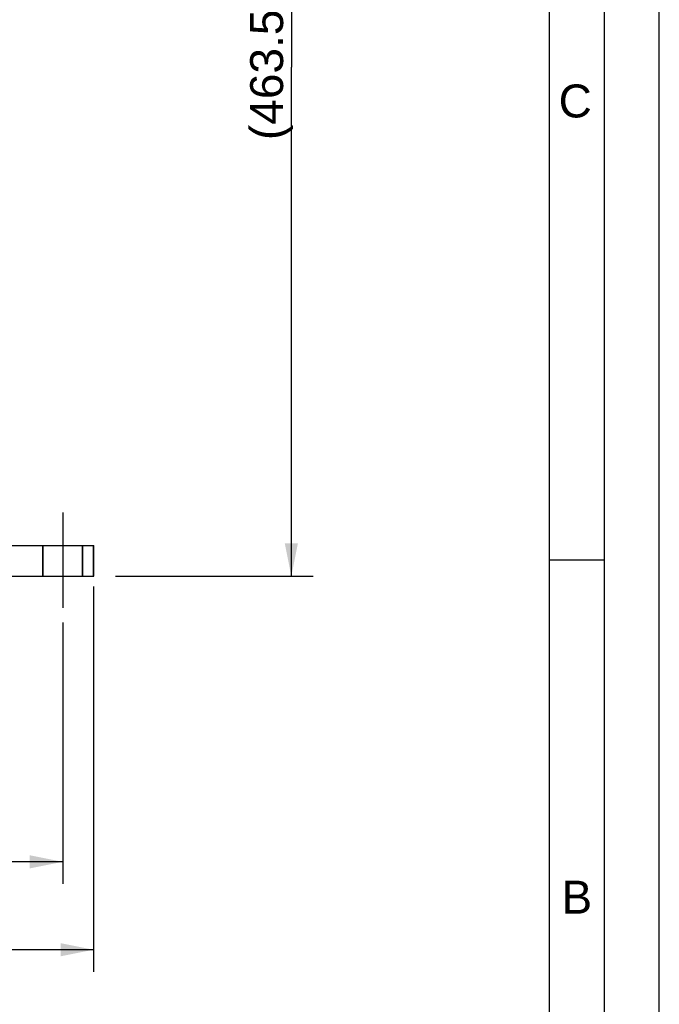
# Model space of a CAD drawing. Header units: millimetres. Extents: x 0 to 420, y 0 to 297.
# Tile 45 of 52: x 362 to 420, y 108 to 198. Entities that reach past the tile are written whole.
import ezdxf

# ---------------------------------------------------------------- set-up
doc = ezdxf.new("R2010")
doc.units = ezdxf.units.MM
doc.header["$LTSCALE"] = 23.1
doc.linetypes.add('CENTER', pattern=[0.6, 0.375, -0.075, 0.075, -0.075])
doc.layers.get('0').update_dxf_attribs({"linetype": 'CONTINUOUS'})
for name, color, linetype in [('AXIS', 7, 'CONTINUOUS'), ('COMPONENTS', 7, 'CONTINUOUS'), ('DIMENSION', 7, 'CONTINUOUS')]:
    doc.layers.add(name, color=color, linetype=linetype)
doc.styles.get("Standard").update_dxf_attribs({"font": 'arial.ttf'})
doc.styles.add('TEXTSTYLE_2', font='arial.ttf')
doc.dimstyles.new('DIMSTYLE_15', dxfattribs={"dimtxt": 3, "dimasz": 3, "dimexe": 0.18, "dimexo": 0.0625, "dimgap": 0.09, "dimtad": 1, "dimdec": 1, "dimlfac": 5, "dimdsep": 46, "dimtxsty": 'STANDARD', "dimblk": '_FILLED', "dimblk1": '_FILLED', "dimblk2": '_FILLED', "dimcen": 0.09, "dimadec": 0, "dimazin": 0, "dimtp": 0.8, "dimtm": 0.8, "dimtfac": 1, "dimtdec": 1, "dimtofl": 0, "dimtmove": 0, "dimatfit": 3, "dimldrblk": '_FILLED', "dimfxl": 1, "dimtolj": 1, "dimarcsym": 0})
doc.dimstyles.new('DIMSTYLE_8', dxfattribs={"dimtxt": 3, "dimasz": 3, "dimexe": 0.18, "dimexo": 0.0625, "dimgap": 0.09, "dimtad": 1, "dimlfac": 5, "dimdsep": 46, "dimtxsty": 'STANDARD', "dimblk": '_FILLED', "dimblk1": '_FILLED', "dimblk2": '_FILLED', "dimcen": 0.09, "dimadec": 0, "dimazin": 0, "dimtp": 0.5, "dimtm": 0.5, "dimtfac": 1, "dimtofl": 0, "dimtmove": 0, "dimatfit": 3, "dimldrblk": '_FILLED', "dimfxl": 1, "dimtolj": 1, "dimarcsym": 0})

# ---------------------------------------------------------------- blocks, each defined once
blk = doc.blocks.new('_FILLED')
at = {"color": 0, "linetype": 'BYBLOCK'}
blk.add_solid([(0, 0), (-1, 0.2), (-1, -0.2)], dxfattribs=at)
blk = doc.blocks.new('*D12')
at = {"layer": 'DIMENSION', "color": 2, "linetype": 'CONTINUOUS'}
for p, q in [((294.467, 142.565), (294.467, 118.999)), ((365.667, 142.784), (365.667, 118.999)), ((294.467, 120.999), (330.067, 120.999)), ((365.667, 120.999), (330.067, 120.999))]:
    blk.add_line(p, q, dxfattribs=at)
at = {"layer": 'DIMENSION', "color": 2, "linetype": 'CONTINUOUS', "xscale": 3, "yscale": 3, "zscale": 3, "rotation": 180}
blk.add_blockref('_FILLED', (294.467, 120.999), dxfattribs=at)
at = {"layer": 'DIMENSION', "color": 2, "linetype": 'CONTINUOUS', "xscale": 3, "yscale": 3, "zscale": 3}
blk.add_blockref('_FILLED', (365.667, 120.999), dxfattribs=at)
at = {"layer": 'DIMENSION', "color": 2, "linetype": 'CONTINUOUS', "insert": (330.067, 124.749), "char_height": 3, "width": 6.99257, "attachment_point": 2, "line_spacing_factor": 0.9}
blk.add_mtext('356', dxfattribs=at)
blk = doc.blocks.new('*D13')
at = {"layer": 'DIMENSION', "color": 2, "linetype": 'CONTINUOUS'}
for p, q in [((291.667, 146.163), (291.667, 143.106)), ((368.467, 146.066), (368.467, 110.999)), ((291.667, 139.994), (291.667, 110.999)), ((291.667, 112.999), (330.067, 112.999)), ((368.467, 112.999), (330.067, 112.999))]:
    blk.add_line(p, q, dxfattribs=at)
at = {"layer": 'DIMENSION', "color": 2, "linetype": 'CONTINUOUS', "xscale": 3, "yscale": 3, "zscale": 3, "rotation": 180}
blk.add_blockref('_FILLED', (291.667, 112.999), dxfattribs=at)
at = {"layer": 'DIMENSION', "color": 2, "linetype": 'CONTINUOUS', "xscale": 3, "yscale": 3, "zscale": 3}
blk.add_blockref('_FILLED', (368.467, 112.999), dxfattribs=at)
at = {"layer": 'DIMENSION', "color": 2, "linetype": 'CONTINUOUS', "insert": (330.067, 116.749), "char_height": 3, "width": 6.99257, "attachment_point": 2, "line_spacing_factor": 0.9}
blk.add_mtext('384', dxfattribs=at)
blk = doc.blocks.new('*D24')
at = {"layer": 'DIMENSION', "color": 2, "linetype": 'CONTINUOUS'}
for p, q in [((354.567, 239.702), (357.857, 239.702)), ((360.877, 239.702), (388.487, 239.702)), ((386.487, 239.702), (386.487, 193.351)), ((386.487, 146.999), (386.487, 193.351)), ((370.467, 146.999), (388.487, 146.999))]:
    blk.add_line(p, q, dxfattribs=at)
at = {"layer": 'DIMENSION', "color": 2, "linetype": 'CONTINUOUS', "xscale": 3, "yscale": 3, "zscale": 3}
for p, rotation in [((386.487, 239.702), 90), ((386.487, 146.999), 270)]:
    blk.add_blockref('_FILLED', p, dxfattribs=dict(at, rotation=rotation))
at = {"layer": 'DIMENSION', "color": 2, "linetype": 'CONTINUOUS', "insert": (382.737, 193.351), "char_height": 3, "width": 13.27138, "attachment_point": 2, "rotation": 90, "line_spacing_factor": 0.9}
blk.add_mtext('(463.5)', dxfattribs=at)

msp = doc.modelspace()

# ---------------------------------------------------------------- linework, layer by layer
at = {"color": 2, "linetype": 'CONTINUOUS'}
for p, q in [((420, 0), (420, 297)), ((415, 5), (415, 292)), ((410, 148.5), (415, 148.5))]:
    msp.add_line(p, q, dxfattribs=at)
at = {"color": 7, "linetype": 'CONTINUOUS'}
msp.add_line((410, 10), (410, 287), dxfattribs=at)
at = {"layer": 'AXIS', "color": 2, "linetype": 'CENTER'}
msp.add_line((365.66653, 152.79881), (365.66653, 143.99881), dxfattribs=at)
at = {"layer": 'COMPONENTS', "color": 7, "linetype": 'CONTINUOUS'}
for p, q in [((291.66653, 149.79881), (368.48653, 149.79881)), ((363.86653, 146.99881), (363.86653, 149.79881)), ((363.88653, 146.99881), (363.88653, 149.79881)), ((367.46653, 146.99881), (367.46653, 149.79881)), ((367.48653, 146.99881), (367.48653, 149.79881)), ((368.46653, 146.99881), (368.46653, 149.79881)), ((368.48653, 146.99881), (368.48653, 149.79881)), ((291.66653, 146.99881), (368.48653, 146.99881))]:
    msp.add_line(p, q, dxfattribs=at)

# ---------------------------------------------------------------- texts
at = {"color": 2, "linetype": 'CONTINUOUS', "char_height": 3, "attachment_point": 1, "line_spacing_factor": 0.9, "style": 'TEXTSTYLE_2'}
for s, insert, width in [('C', (410.82943, 191.77353), 3.0223048), ('B', (411.08948, 119.28251), 2.7881041)]:
    msp.add_mtext(s, dxfattribs=dict(at, insert=insert, width=width))

# ---------------------------------------------------------------- dimensions: what is measured, and where the dimension line sits
at = {"layer": 'DIMENSION', "color": 2, "linetype": 'CONTINUOUS'}
dim = msp.add_linear_dim(base=(386.48653, 146.99881), p1=(354.56653, 239.7022), p2=(370.46653, 146.99881), angle=270, text='(<>)', dimstyle='DIMSTYLE_15', dxfattribs=at)
dim.commit()
dim.dimension.update_dxf_attribs({"geometry": '*D24', "text_midpoint": (385.56701, 191.39296), "dimtype": 160})
for base, p1, p2, picture, middle in [((368.46653, 112.99881), (291.66653, 146.16269), (368.46653, 146.06563), '*D13', (326.57024, 115.24881)), ((365.66653, 120.99881), (294.46653, 142.5647), (365.66653, 142.78449), '*D12', (326.57024, 123.24881))]:
    dim = msp.add_linear_dim(base=base, p1=p1, p2=p2, dimstyle='DIMSTYLE_8', dxfattribs=at)
    dim.commit()
    dim.dimension.update_dxf_attribs({"geometry": picture, "text_midpoint": middle, "dimtype": 160})

doc.saveas('drawing.dxf')
